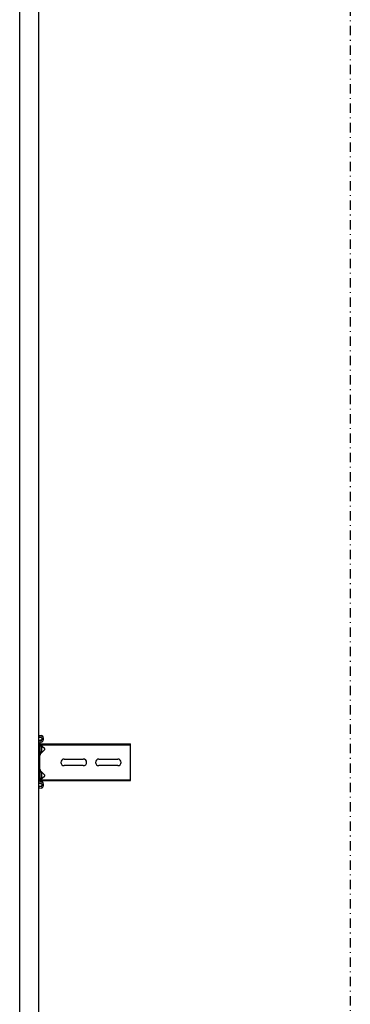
# Model space of a CAD drawing. Header units: centimetres. Extents: x 0 to 55409, y -2708 to 14680.
# Tile 112 of 125: x 50028 to 50073, y 4666 to 4800. Entities that reach past the tile are written whole.
import ezdxf

# ---------------------------------------------------------------- set-up
doc = ezdxf.new("R2010")
doc.units = ezdxf.units.CM
doc.header["$LTSCALE"] = 0.01
doc.linetypes.add('DASHDOT2', pattern=[12.7, 6.35, -3.175, 0, -3.175])
doc.layers.add('A-Grid', color=191, linetype='DASHDOT2')
doc.layers.add('A-konstrukcja', color=7, linetype='Continuous')

# ---------------------------------------------------------------- blocks, each defined once
blk = doc.blocks.new('A$7E8814A102C37C')
at = {"layer": 'A-Grid', "ltscale": 20}
blk.add_lwpolyline([(500, -50), (500, -2068)], dxfattribs=at)
blk = doc.blocks.new('A$7E8814B27261F1')
at = {"color": 7, "linetype": 'Continuous'}
for p, q in [((711.3, 325.5), (4186.6, 325.5)), ((4186.6, 300), (711.3, 300)), ((1809.8, 299.7), (1807.8, 299.5)), ((1808.2, 296.1), (1807.8, 299.5)), ((1810.5, 299.7), (1809.8, 299.7)), ((1810.2, 296.4), (1809.8, 299.7)), ((1810.9, 296.4), (1810.5, 299.7)), ((1813.4, 295.5), (1811.2, 295.5)), ((1814.5, 297.4), (1814.4, 296.4)), ((1816.5, 297.1), (1816.4, 296.1)), ((1817.2, 297.1), (1817.1, 296.1)), ((1869.7, 300), (1817.5, 300)), ((1833.7, 298), (1817.5, 298)), ((1818.3, 296.6), (1819.4, 297.5)), ((1818.3, 296.6), (1818.3, 286.5)), ((1819.4, 297.5), (1824.5, 291.7)), ((1819.4, 297.5), (1819.4, 286.5)), ((1821.9, 298), (1821.9, 296)), ((1829.9, 296), (1821.9, 296)), ((1826.2, 291.6), (1831.8, 297.2)), ((1829.9, 296), (1829.9, 298)), ((1830.4, 296), (1829.9, 296)), ((1830.4, 296), (1830.4, 298)), ((1833.7, 298), (1836.1, 298)), ((1836.1, 298), (1850.4, 298)), ((1850.4, 298), (1852.7, 298)), ((1869.7, 298), (1852.7, 298)), ((1854.6, 297.2), (1860.2, 291.6)), ((1857.4, 298), (1857.4, 296)), ((1865.4, 296), (1857.4, 296)), ((1861.9, 291.7), (1867, 297.5)), ((1865.4, 296), (1865.4, 298)), ((1865.7, 296), (1865.4, 296)), ((1865.9, 296.2), (1865.9, 298)), ((1867, 297.5), (1868.2, 296.6)), ((1867, 297.5), (1867, 286.5)), ((1868.2, 296.6), (1868.2, 286.5)), ((1870.4, 300), (1869.7, 300)), ((1870.8, 296.1), (1870.7, 297.1)), ((1872.8, 296.4), (1872.7, 297.4)), ((1873.5, 296.4), (1873.4, 297.4)), ((1876, 295.5), (1873.8, 295.5)), ((1877.4, 299.7), (1877, 296.4)), ((1878.1, 299.7), (1877.4, 299.7)), ((1877.4, 299.7), (1879.4, 299.5)), ((1878.1, 299.7), (1880.1, 299.5)), ((1879.4, 299.5), (1879, 296.1)), ((1880.1, 299.5), (1879.4, 299.5)), ((1880.1, 299.5), (1879.7, 296.1)), ((1813.4, 293.5), (1811.2, 293.5)), ((1814.1, 293.5), (1813.4, 293.5)), ((1818.3, 286.5), (1818.3, 175)), ((1819.4, 286.5), (1819.4, 175)), ((1867, 286.5), (1867, 175)), ((1868.2, 286.5), (1868.2, 175)), ((1876, 293.5), (1873.8, 293.5)), ((1876.7, 293.5), (1876, 293.5)), ((1838.7, 239), (1838.7, 265)), ((1847.7, 265), (1847.7, 239)), ((1838.7, 192), (1838.7, 218)), ((1847.7, 218), (1847.7, 192)), ((1818.3, 175), (1819.4, 175)), ((1819.4, 175), (1824.5, 175)), ((1824.5, 175), (1826.2, 175)), ((1826.2, 175), (1831.8, 175)), ((1831.8, 175), (1833.7, 175)), ((1833.7, 175), (1852.7, 175)), ((1852.7, 175), (1854.6, 175)), ((1854.6, 175), (1860.2, 175)), ((1860.2, 175), (1861.9, 175)), ((1861.9, 175), (1867, 175)), ((1867, 175), (1868.2, 175))]:
    blk.add_line(p, q, dxfattribs=at)
for centre, radius, start, end in [((1833.7, 295.3), 2.7, 90, 135), ((1852.7, 295.3), 2.7, 45, 90), ((1825.4, 292.5), 1.2, 221, 315), ((1861, 292.5), 1.2, 225, 319), ((1843.2, 265), 4.5, 0, 180), ((1843.2, 239), 4.5, 180, 0), ((1843.2, 218), 4.5, 0, 180), ((1843.2, 192), 4.5, 180, 0)]:
    blk.add_arc(centre, radius, start, end, dxfattribs=at)
for centre, major_axis, start_param, end_param in [((1811.2, 296.5), (0, -3), 4.834562, 6.283185), ((1811.2, 296.5), (0, -1), 4.834562, 6.283185), ((1811.9, 296.5), (0, -1), 4.834562, 6.283185), ((1813.4, 296.5), (0, 1), 3.141593, 4.590216), ((1813.4, 296.5), (0, 3), 3.141593, 4.590216), ((1814.1, 296.5), (0, 3), 3.141593, 4.590216), ((1817.5, 297), (0, 3), 0, 1.448623), ((1817.5, 297), (0, 1), 0, 1.448623), ((1818.2, 297), (0, 1), 0.000002, 1.448623), ((1869.7, 297), (0, -3), 1.692969, 3.141593), ((1869.7, 297), (0, -1), 1.692969, 3.141593), ((1870.4, 297), (0, -3), 1.692969, 3.141593), ((1873.8, 296.5), (0, -3), 4.834562, 6.283185), ((1873.8, 296.5), (0, -1), 4.834562, 6.283185), ((1874.5, 296.5), (0, -1), 4.834562, 6.283185), ((1876, 296.5), (0, 1), 3.141593, 4.590216), ((1876, 296.5), (0, 3), 3.141593, 4.590216), ((1876.7, 296.5), (0, 3), 3.141593, 4.590216)]:
    blk.add_ellipse(centre, major_axis=major_axis, ratio=0.999962, start_param=start_param, end_param=end_param, dxfattribs=at)

msp = doc.modelspace()

# ---------------------------------------------------------------- block references
at = {"layer": 'A-Grid', "lineweight": -3}
msp.add_blockref('A$7E8814A102C37C', (49572.82, 6187.604), dxfattribs=at)
at = {"layer": 'A-konstrukcja', "xscale": 0.1, "yscale": 0.1, "zscale": 0.1, "rotation": 89.99999999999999}
msp.add_blockref('A$7E8814B27261F1', (50060.429, 4514.625), dxfattribs=at)

doc.saveas('drawing.dxf')
